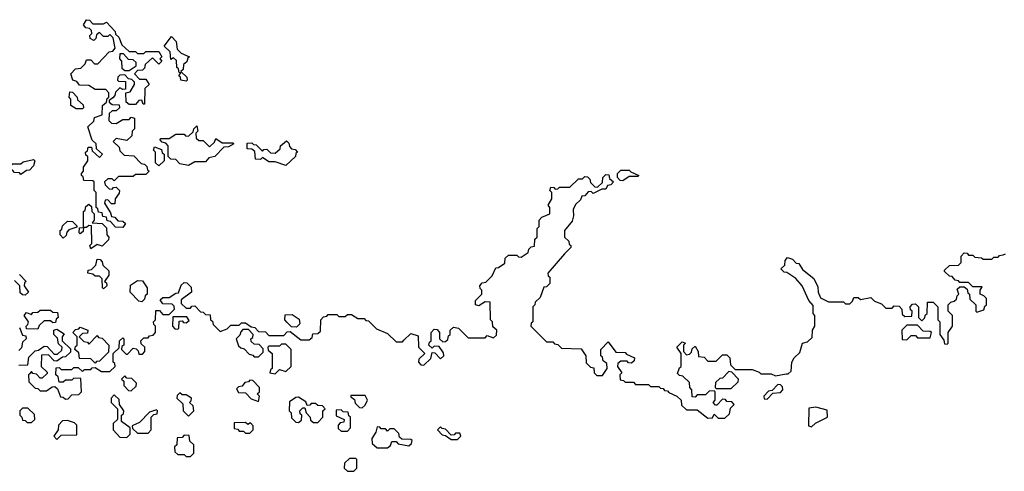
# Model space of a CAD drawing. Extents: x 2776963 to 2884430, y 684484 to 829250.
# Tile 161 of 256: x 2816119 to 2820764, y 785790 to 787920. Entities that reach past the tile are written whole.
import ezdxf

# ---------------------------------------------------------------- set-up
doc = ezdxf.new("R2010")
doc.units = 0

msp = doc.modelspace()

# ---------------------------------------------------------------- linework, layer by layer
at = {"layer": '0CON20XD'}
for points in [[(2816605, 786940), (2816571.7, 786941.7), (2816548.3, 786968.3), (2816531.7, 786971.7), (2816528.3, 786988.3), (2816511.7, 786991.7), (2816508.3, 787008.3), (2816491.7, 787011.7), (2816488.3, 787028.3), (2816480, 787035), (2816480, 787105), (2816470, 787115), (2816470, 787155), (2816465, 787160), (2816421.7, 787161.7), (2816418.3, 787178.3), (2816410, 787185), (2816410, 787195), (2816420, 787205), (2816420, 787225), (2816440, 787255), (2816440, 787275), (2816431.7, 787281.7), (2816430, 787295), (2816438.3, 787301.7), (2816441.7, 787318.3), (2816458.3, 787318.3), (2816461.7, 787301.7), (2816495, 787270), (2816510, 787285), (2816481.7, 787311.7), (2816480, 787335), (2816461.7, 787351.7), (2816440, 787415), (2816468.3, 787441.7), (2816471.7, 787458.3), (2816508.3, 787471.7), (2816510, 787515), (2816528.3, 787531.7), (2816531.7, 787548.3), (2816540, 787555), (2816540, 787575), (2816525, 787590), (2816475, 787590), (2816445, 787610), (2816401.7, 787611.7), (2816388.3, 787628.3), (2816370, 787635), (2816360, 787665), (2816381.7, 787688.3), (2816408.3, 787691.7), (2816428.3, 787711.7), (2816435, 787730), (2816455, 787730), (2816471.7, 787711.7), (2816488.3, 787711.7), (2816541.7, 787768.3), (2816558.3, 787771.7), (2816570, 787785), (2816560, 787835), (2816545, 787850), (2816535, 787840), (2816515, 787840), (2816495, 787860), (2816481.7, 787848.3), (2816478.3, 787831.7), (2816468.3, 787821.7), (2816451.7, 787831.7), (2816450, 787845), (2816460, 787855), (2816458.3, 787868.3), (2816448.3, 787878.3), (2816431.7, 787881.7), (2816420, 787895), (2816435, 787920), (2816448.3, 787918.3), (2816465, 787900), (2816515, 787900), (2816528.3, 787908.3), (2816570, 787865), (2816571.7, 787851.7), (2816587, 787837), (2816601.7, 787801.7), (2816635, 787770), (2816665, 787770), (2816675, 787760), (2816705, 787760), (2816715, 787770), (2816775, 787770), (2816790, 787745), (2816780, 787735), (2816790, 787725), (2816775, 787710), (2816745, 787740), (2816711.7, 787708.3), (2816708.3, 787691.7), (2816698.3, 787681.7), (2816675, 787680), (2816660, 787665), (2816685, 787640), (2816715, 787640), (2816730, 787615), (2816710, 787595), (2816708.3, 787521.7), (2816701.7, 787521.7), (2816695, 787540), (2816681.7, 787538.3), (2816665, 787520), (2816635, 787520), (2816621.7, 787531.7), (2816620, 787575), (2816640, 787580), (2816660, 787615), (2816660, 787625), (2816648.3, 787638.3), (2816631.7, 787641.7), (2816615, 787660), (2816591.7, 787658.3), (2816581.7, 787648.3), (2816580, 787635), (2816585, 787630), (2816618.3, 787628.3), (2816618.3, 787591.7), (2816605, 787590), (2816591.7, 787598.3), (2816571.7, 787578.3), (2816568.3, 787561.7), (2816558.3, 787551.7), (2816541.7, 787538.3), (2816541.7, 787531.7), (2816555, 787520), (2816588.3, 787518.3), (2816590, 787505), (2816575, 787490), (2816555, 787490), (2816541.7, 787478.3), (2816540, 787445), (2816551.7, 787431.7), (2816575, 787430), (2816605, 787450), (2816635, 787450), (2816645, 787460), (2816660, 787455), (2816660, 787405), (2816650, 787395), (2816648.3, 787371.7), (2816625, 787350), (2816575, 787360), (2816560, 787345), (2816588.3, 787318.3), (2816591.7, 787301.7), (2816611.7, 787281.7), (2816658.3, 787278.3), (2816691.7, 787241.7), (2816708.3, 787238.3), (2816718.3, 787228.3), (2816721.7, 787211.7), (2816730, 787205), (2816715, 787190), (2816665, 787190), (2816655, 787180), (2816585, 787180), (2816565, 787160), (2816555, 787170), (2816535, 787170), (2816520, 787155), (2816521.7, 787141.7), (2816541.7, 787121.7), (2816555, 787120), (2816561.7, 787128.3), (2816575, 787130), (2816590, 787115), (2816588.3, 787101.7), (2816570, 787075), (2816568.3, 787051.7), (2816551.7, 787051.7), (2816535, 787070), (2816521.7, 787068.3), (2816520, 787055), (2816548.3, 787008.3), (2816551.7, 786991.7), (2816568.3, 786988.3), (2816581.7, 786971.7), (2816605, 786970), (2816618.3, 786958.3), (2816605, 786940)], [(2816905, 787630), (2816880, 787635), (2816878.3, 787648.3), (2816870, 787655), (2816880, 787670), (2816871.7, 787671.7), (2816868.3, 787688.3), (2816860, 787695), (2816858.3, 787728.3), (2816845, 787740), (2816831.7, 787731.7), (2816828.3, 787768.3), (2816800, 787795), (2816835, 787840), (2816857, 787817), (2816861.7, 787781.7), (2816881.7, 787761.7), (2816920, 787745), (2816911.7, 787738.3), (2816908.3, 787721.7), (2816891.7, 787708.3), (2816890, 787685), (2816880, 787675), (2816908.3, 787648.3), (2816910, 787635), (2816905, 787630)], [(2816635, 787680), (2816668.3, 787701.7), (2816668.3, 787718.3), (2816655, 787730), (2816631.7, 787731.7), (2816608.3, 787758.3), (2816591.7, 787758.3), (2816590, 787735), (2816600, 787725), (2816601.7, 787691.7), (2816615, 787680), (2816635, 787680)], [(2816415, 787500), (2816385, 787500), (2816360, 787515), (2816360, 787545), (2816352.5, 787555), (2816355, 787580), (2816368.3, 787578.3), (2816390, 787555), (2816391.7, 787541.7), (2816418.3, 787518.3), (2816420, 787505), (2816415, 787500)], [(2816915, 787232.5), (2816875, 787240), (2816855, 787260), (2816831.7, 787261.7), (2816820, 787275), (2816820, 787325), (2816808.3, 787338.3), (2816791.7, 787341.7), (2816780, 787355), (2816785, 787360), (2816825, 787360), (2816855, 787380), (2816895, 787380), (2816901.7, 787371.7), (2816915, 787370), (2816938.3, 787391.7), (2816940, 787405), (2816955, 787420), (2816960, 787395), (2816950, 787385), (2816951.7, 787361.7), (2816965, 787350), (2816985, 787350), (2817015, 787320), (2817038.3, 787341.7), (2817045, 787360), (2817075, 787340), (2817125, 787340), (2817130, 787335), (2817105, 787320), (2817081.7, 787318.3), (2817040, 787275), (2817011.7, 787268.3), (2816995, 787250), (2816945, 787250), (2816915, 787232.5)], [(2817375, 787232.5), (2817325, 787250), (2817295, 787250), (2817265, 787270), (2817255, 787260), (2817231.7, 787261.7), (2817228.3, 787298.3), (2817215, 787310), (2817191.7, 787311.7), (2817191.7, 787338.3), (2817215, 787340), (2817221.7, 787331.7), (2817235, 787330), (2817265, 787300), (2817271.7, 787308.3), (2817285, 787310), (2817301.7, 787291.7), (2817325, 787290), (2817348.3, 787311.7), (2817350, 787325), (2817378.3, 787348.3), (2817388.3, 787338.3), (2817391.7, 787321.7), (2817401.7, 787311.7), (2817418.3, 787308.3), (2817430, 787295), (2817421.7, 787288.3), (2817420, 787275), (2817375, 787232.5)], [(2816775, 787230), (2816760, 787245), (2816760, 787295), (2816750, 787305), (2816755, 787320), (2816788.3, 787308.3), (2816791.7, 787291.7), (2816800, 787285), (2816800, 787255), (2816775, 787230)], [(2816125, 787190), (2816118.3, 787198.3), (2816095, 787200), (2816085, 787210), (2816065, 787210), (2816055, 787200), (2816025, 787200), (2815991.7, 787231.7), (2815988.3, 787248.3), (2815980, 787255), (2815995, 787270), (2816001.7, 787261.7), (2816045, 787247.5), (2816061.7, 787231.7), (2816075, 787230), (2816085, 787240), (2816125, 787240), (2816135, 787250), (2816185, 787260), (2816190, 787255), (2816185, 787230), (2816165, 787210), (2816151.7, 787208.3), (2816125, 787190)], [(2816165, 786250), (2816160, 786245), (2816161.7, 786211.7), (2816191.7, 786181.7), (2816205, 786180), (2816215, 786170), (2816245, 786170), (2816271.7, 786188.3), (2816285, 786190), (2816298.3, 786178.3), (2816311.7, 786141.7), (2816325, 786140), (2816335, 786130), (2816348.3, 786131.7), (2816365, 786150), (2816398.3, 786151.7), (2816410, 786165), (2816408.3, 786228.3), (2816375, 786230), (2816365, 786220), (2816335, 786220), (2816325, 786210), (2816305, 786210), (2816300, 786235), (2816290, 786245), (2816291.7, 786278.3), (2816305, 786280), (2816315, 786270), (2816365, 786270), (2816375, 786280), (2816395, 786280), (2816415, 786260), (2816425, 786270), (2816455, 786270), (2816461.7, 786278.3), (2816475, 786280), (2816505, 786260), (2816545, 786260), (2816570, 786285), (2816568.3, 786298.3), (2816560, 786305), (2816560, 786345), (2816588.3, 786371.7), (2816590, 786405), (2816605, 786420), (2816610, 786415), (2816610, 786385), (2816601.7, 786378.3), (2816600, 786365), (2816621.7, 786341.7), (2816628.3, 786341.7), (2816655, 786370), (2816668.3, 786368.3), (2816678.3, 786358.3), (2816681.7, 786341.7), (2816698.3, 786341.7), (2816710, 786355), (2816710, 786375), (2816691.7, 786391.7), (2816690, 786405), (2816705, 786420), (2816725, 786420), (2816731.7, 786428.3), (2816748.3, 786431.7), (2816760, 786445), (2816760, 786475), (2816751.7, 786481.7), (2816750, 786495), (2816760, 786505), (2816761.7, 786548.3), (2816778.3, 786548.3), (2816795, 786530), (2816825, 786530), (2816850, 786555), (2816848.3, 786568.3), (2816838.3, 786578.3), (2816795, 786580), (2816781.7, 786598.3), (2816795, 786610), (2816825, 786610), (2816855, 786630), (2816868.3, 786631.7), (2816881.7, 786668.3), (2816895, 786680), (2816908.3, 786678.3), (2816928.3, 786658.3), (2816930, 786635), (2816881.7, 786598.3), (2816881.7, 786581.7), (2816905, 786560), (2816925, 786560), (2816931.7, 786568.3), (2816945, 786570), (2816971.7, 786541.7), (2816985, 786540), (2816995, 786530), (2817018.3, 786528.3), (2817020, 786505), (2817028.3, 786498.3), (2817031.7, 786481.7), (2817065, 786450), (2817098.3, 786461.7), (2817115, 786480), (2817155, 786480), (2817165, 786490), (2817185, 786490), (2817211.7, 786471.7), (2817228.3, 786468.3), (2817245, 786450), (2817278.3, 786448.3), (2817295, 786430), (2817365, 786430), (2817381.7, 786448.3), (2817395, 786450), (2817445, 786410), (2817485, 786410), (2817498.3, 786421.7), (2817501.7, 786438.3), (2817525, 786440), (2817538.3, 786451.7), (2817540, 786505), (2817551.7, 786518.3), (2817568.3, 786521.7), (2817575, 786530), (2817615, 786530), (2817625, 786520), (2817655, 786520), (2817665, 786530), (2817685, 786530), (2817715, 786510), (2817745, 786510), (2817751.7, 786501.7), (2817765, 786500), (2817801.7, 786461.7), (2817855, 786440), (2817895, 786400), (2817925, 786400), (2817931.7, 786408.3), (2817965, 786440), (2817998.3, 786428.3), (2818000, 786375), (2818030, 786345), (2818001.7, 786318.3), (2818000, 786305), (2818011.7, 786291.7), (2818025, 786290), (2818058.3, 786321.7), (2818065, 786350), (2818078.3, 786348.3), (2818105, 786320), (2818120, 786335), (2818118.3, 786348.3), (2818098.3, 786378.3), (2818075, 786380), (2818065, 786370), (2818050, 786385), (2818051.7, 786398.3), (2818060, 786405), (2818060, 786445), (2818075, 786460), (2818088.3, 786458.3), (2818100, 786445), (2818100, 786415), (2818115, 786400), (2818128.3, 786401.7), (2818138.3, 786411.7), (2818141.7, 786428.3), (2818150, 786435), (2818150, 786455), (2818165, 786470), (2818190, 786465), (2818235, 786420), (2818315, 786420), (2818325, 786430), (2818355, 786420), (2818368.3, 786431.7), (2818370, 786455), (2818351.7, 786471.7), (2818350, 786495), (2818340, 786505), (2818338.3, 786588.3), (2818315, 786590), (2818285, 786570), (2818270, 786575), (2818270, 786595), (2818300, 786625), (2818300, 786645), (2818291.7, 786651.7), (2818290, 786665), (2818301.7, 786678.3), (2818318.3, 786681.7), (2818348.3, 786711.7), (2818365, 786750), (2818378.3, 786751.7), (2818408.3, 786771.7), (2818410, 786795), (2818425, 786810), (2818465, 786810), (2818471.7, 786801.7), (2818485, 786800), (2818518.3, 786821.7), (2818521.7, 786838.3), (2818531.7, 786848.3), (2818548.3, 786851.7), (2818550, 786885), (2818560, 786895), (2818560, 786935), (2818570, 786945), (2818570, 786975), (2818581.7, 786988.3), (2818620, 787005), (2818620, 787035), (2818612.5, 787045), (2818630, 787075), (2818630, 787105), (2818620, 787115), (2818625, 787130), (2818638.3, 787128.3), (2818645, 787120), (2818658.3, 787121.7), (2818665, 787130), (2818715, 787130), (2818755, 787170), (2818775, 787170), (2818785, 787180), (2818798.3, 787178.3), (2818808.3, 787168.3), (2818811.7, 787151.7), (2818831.7, 787131.7), (2818845, 787130), (2818868.3, 787151.7), (2818870, 787175), (2818885, 787190), (2818898.3, 787188.3), (2818901.7, 787171.7), (2818920, 787155), (2818908.3, 787141.7), (2818891.7, 787138.3), (2818885, 787120), (2818865, 787120), (2818825, 787100), (2818815, 787110), (2818801.7, 787108.3), (2818785, 787090), (2818771.7, 787088.3), (2818765, 787070), (2818741.7, 787048.3), (2818730, 787025), (2818732.5, 786995), (2818725, 786970), (2818690, 786925), (2818690, 786895), (2818710, 786875), (2818711.7, 786861.7), (2818720, 786855), (2818720, 786845), (2818690, 786815), (2818610, 786725), (2818611.7, 786711.7), (2818620, 786705), (2818620, 786675), (2818605, 786660), (2818591.7, 786658.3), (2818575, 786610), (2818551.7, 786588.3), (2818550, 786575), (2818540, 786565), (2818540, 786495), (2818531.7, 786488.3), (2818530, 786475), (2818605, 786400), (2818635, 786400), (2818641.7, 786391.7), (2818658.3, 786388.3), (2818675, 786370), (2818768.3, 786368.3), (2818790, 786335), (2818791.7, 786301.7), (2818811.7, 786281.7), (2818828.3, 786278.3), (2818830, 786255), (2818841.7, 786241.7), (2818868.3, 786241.7), (2818890, 786275), (2818888.3, 786298.3), (2818871.7, 786311.7), (2818868.3, 786328.3), (2818860, 786335), (2818860, 786365), (2818895, 786400), (2818931.7, 786351.7), (2818975, 786350), (2818981.7, 786341.7), (2819020, 786325), (2819018.3, 786311.7), (2819005, 786300), (2818991.7, 786301.7), (2818985, 786310), (2818955, 786310), (2818941.7, 786298.3), (2818940, 786285), (2818960, 786255), (2818950, 786245), (2818951.7, 786221.7), (2818968.3, 786218.3), (2818975, 786210), (2819015, 786210), (2819025, 786200), (2819085, 786200), (2819095, 786190), (2819135, 786190), (2819141.7, 786181.7), (2819155, 786180), (2819161.7, 786171.7), (2819175, 786170), (2819181.7, 786161.7), (2819220, 786145), (2819240, 786125), (2819241.7, 786101.7), (2819265, 786080), (2819315, 786080), (2819365, 786040), (2819388.3, 786041.7), (2819395, 786060), (2819415, 786040), (2819445, 786040), (2819468.3, 786061.7), (2819471.7, 786088.3), (2819490, 786105), (2819478.3, 786118.3), (2819455, 786120), (2819448.3, 786128.3), (2819435, 786130), (2819408.3, 786101.7), (2819401.7, 786101.7), (2819390, 786115), (2819400, 786125), (2819400, 786165), (2819395, 786170), (2819371.7, 786168.3), (2819355, 786150), (2819315, 786150), (2819305, 786140), (2819291.7, 786141.7), (2819290, 786175), (2819280, 786185), (2819278.3, 786208.3), (2819248.3, 786238.3), (2819231.7, 786241.7), (2819221.7, 786251.7), (2819231.7, 786278.3), (2819240, 786285), (2819240, 786345), (2819220, 786375), (2819245, 786400), (2819260, 786395), (2819250, 786385), (2819250, 786355), (2819265, 786340), (2819278.3, 786341.7), (2819288.3, 786351.7), (2819291.7, 786368.3), (2819305, 786380), (2819320, 786355), (2819321.7, 786331.7), (2819348.3, 786328.3), (2819365, 786310), (2819405, 786310), (2819435, 786340), (2819455, 786340), (2819470, 786325), (2819471.7, 786291.7), (2819495, 786270), (2819575, 786270), (2819608.3, 786258.3), (2819615, 786250), (2819665, 786250), (2819685, 786240), (2819735, 786250)], [(2818965, 787160), (2818951.7, 787161.7), (2818940, 787175), (2818940, 787195), (2818955, 787210), (2818995, 787210), (2819001.7, 787201.7), (2819040, 787185), (2819035, 787180), (2818995, 787180), (2818965, 787160)], [(2816455, 786840), (2816450, 786855), (2816460, 786865), (2816458.3, 786948.3), (2816445, 786950), (2816435, 786940), (2816420, 786940), (2816418.3, 786921.7), (2816405, 786910), (2816400, 786915), (2816401.7, 786938.3), (2816420, 786940), (2816420, 787015), (2816428.3, 787021.7), (2816431.7, 787038.3), (2816445, 787050), (2816458.3, 787038.3), (2816460, 787015), (2816470, 787005), (2816470, 786975), (2816461.7, 786961.7), (2816508.3, 786958.3), (2816528.3, 786938.3), (2816530, 786905), (2816540, 786895), (2816538.3, 786881.7), (2816508.3, 786851.7), (2816485, 786860), (2816455, 786840)], [(2816325, 786890), (2816310, 786905), (2816310, 786925), (2816318.3, 786931.7), (2816321.7, 786948.3), (2816345, 786970), (2816368.3, 786968.3), (2816388.3, 786948.3), (2816388.3, 786941.7), (2816351.7, 786928.3), (2816341.7, 786918.3), (2816338.3, 786901.7), (2816325, 786890)], [(2819735, 786250), (2819745, 786250), (2819758.3, 786261.7), (2819762.5, 786305), (2819772.5, 786325), (2819800, 786350), (2819812.5, 786395), (2819835, 786400), (2819858.3, 786421.7), (2819860, 786455), (2819870, 786475), (2819870, 786525), (2819862.5, 786535), (2819861.7, 786571.7), (2819842.5, 786595), (2819810, 786665), (2819780, 786700), (2819738.3, 786728.3), (2819725, 786730), (2819710, 786745), (2819728.3, 786761.7), (2819730, 786785), (2819741.7, 786798.3), (2819765, 786790), (2819781.7, 786771.7), (2819795, 786770), (2819811.7, 786741.7), (2819865, 786700), (2819885, 786660), (2819886.2, 786635), (2819897.5, 786607.5), (2819935, 786590), (2820005, 786590), (2820015, 786580), (2820035, 786580), (2820048.3, 786591.7), (2820055, 786610), (2820075, 786610), (2820085, 786600), (2820135, 786610), (2820151.7, 786591.7), (2820185, 786580), (2820205, 786560), (2820235, 786560), (2820245, 786570), (2820268.3, 786568.3), (2820280, 786555), (2820281.7, 786531.7), (2820295, 786520), (2820328.3, 786521.7), (2820330, 786545), (2820321.7, 786551.7), (2820320, 786565), (2820331.7, 786578.3), (2820345, 786580), (2820360, 786565), (2820360, 786515), (2820375, 786500), (2820388.3, 786511.7), (2820391.7, 786528.3), (2820400, 786535), (2820401.7, 786588.3), (2820428.3, 786588.3), (2820450, 786565), (2820450, 786505), (2820460, 786495), (2820460, 786435), (2820478.3, 786408.3), (2820481.7, 786391.7), (2820495, 786390), (2820500, 786395), (2820500, 786445), (2820520, 786475), (2820520, 786525), (2820500, 786545), (2820500, 786575), (2820511.7, 786588.3), (2820528.3, 786591.7), (2820538.3, 786601.7), (2820541.7, 786618.3), (2820550, 786625), (2820541.7, 786648.3), (2820555, 786660), (2820575, 786660), (2820588.3, 786648.3), (2820591.7, 786631.7), (2820600, 786625), (2820601.7, 786601.7), (2820630, 786575), (2820630, 786545), (2820635, 786540), (2820668.3, 786551.7), (2820671.7, 786568.3), (2820680, 786575), (2820680, 786605), (2820668.3, 786618.3), (2820650, 786625), (2820650, 786645), (2820660, 786660), (2820615, 786660), (2820595, 786680), (2820555, 786680), (2820548.3, 786688.3), (2820531.7, 786691.7), (2820518.3, 786708.3), (2820505, 786710), (2820481.7, 786731.7), (2820481.7, 786738.3), (2820505, 786760), (2820548.3, 786761.7), (2820560, 786775), (2820560, 786805), (2820575, 786820), (2820588.3, 786818.3), (2820595, 786810), (2820615, 786810), (2820625, 786800), (2820657, 786797), (2820665, 786790), (2820705, 786790), (2820715, 786800), (2820735, 786800), (2820741.7, 786808.3), (2820758.3, 786811.7), (2820770, 786815)], [(2816515, 786650), (2816510, 786655), (2816508.3, 786698.3), (2816495, 786710), (2816475, 786710), (2816465, 786720), (2816440, 786725), (2816441.7, 786738.3), (2816458.3, 786741.7), (2816478.3, 786761.7), (2816485, 786790), (2816498.3, 786788.3), (2816508.3, 786778.3), (2816511.7, 786761.7), (2816540, 786735), (2816540, 786715), (2816520, 786685), (2816528.3, 786678.3), (2816530, 786665), (2816515, 786650)], [(2816118.3, 786718.3), (2816150, 786685), (2816141.7, 786678.3), (2816140, 786665), (2816160, 786635), (2816145, 786620), (2816131.7, 786621.7), (2816121.7, 786631.7), (2816120, 786665), (2816095, 786690)], [(2816695, 786590), (2816681.7, 786591.7), (2816640, 786635), (2816641.7, 786668.3), (2816675, 786690), (2816698.3, 786688.3), (2816720, 786655), (2816720, 786625), (2816711.7, 786618.3), (2816708.3, 786601.7), (2816695, 786590)], [(2816205, 786460), (2816151.7, 786461.7), (2816150, 786475), (2816158.3, 786481.7), (2816160, 786495), (2816140, 786525), (2816151.7, 786538.3), (2816175, 786530), (2816181.7, 786538.3), (2816205, 786540), (2816215, 786550), (2816265, 786550), (2816275, 786540), (2816298.3, 786538.3), (2816300, 786515), (2816291.7, 786508.3), (2816288.3, 786491.7), (2816275, 786490), (2816265, 786500), (2816235, 786500), (2816211.7, 786478.3), (2816205, 786460)], [(2816865, 786460), (2816870, 786465), (2816871.7, 786498.3), (2816885, 786500), (2816891.7, 786491.7), (2816905, 786490), (2816918.3, 786501.7), (2816908.3, 786518.3), (2816841.7, 786518.3), (2816840, 786475), (2816851.7, 786461.7), (2816865, 786460)], [(2817425, 786470), (2817401.7, 786471.7), (2817381.7, 786491.7), (2817370, 786505), (2817371.7, 786528.3), (2817405, 786530), (2817438.3, 786508.3), (2817440, 786485), (2817425, 786470)], [(2816118.3, 786468.3), (2816131.7, 786431.7), (2816148.3, 786428.3), (2816150, 786415), (2816131.7, 786398.3), (2816128.3, 786371.7), (2816115, 786360)], [(2816115, 786290), (2816158.3, 786291.7), (2816161.7, 786328.3), (2816191.7, 786358.3), (2816208.3, 786361.7), (2816235, 786380), (2816248.3, 786378.3), (2816281.7, 786341.7), (2816298.3, 786341.7), (2816318.3, 786361.7), (2816320, 786375), (2816301.7, 786391.7), (2816298.3, 786418.3), (2816280, 786435), (2816280, 786455), (2816295, 786460), (2816328.3, 786438.3), (2816320, 786425), (2816320, 786405), (2816358.3, 786368.3), (2816358.3, 786351.7), (2816335, 786330), (2816321.7, 786328.3), (2816295, 786310), (2816281.7, 786311.7), (2816255, 786340), (2816221.7, 786338.3), (2816220, 786285), (2816248.3, 786258.3), (2816248.3, 786251.7), (2816225, 786230), (2816215, 786230), (2816198.3, 786248.3), (2816181.7, 786251.7), (2816175, 786260), (2816165, 786250)], [(2816475, 786300), (2816455, 786320), (2816401.7, 786321.7), (2816398.3, 786348.3), (2816380, 786365), (2816381.7, 786378.3), (2816390, 786385), (2816390, 786425), (2816370, 786445), (2816381.7, 786458.3), (2816398.3, 786461.7), (2816405, 786470), (2816440, 786455), (2816438.3, 786441.7), (2816415, 786440), (2816400, 786425), (2816421.7, 786401.7), (2816438.3, 786398.3), (2816445, 786390), (2816485, 786430), (2816491.7, 786421.7), (2816508.3, 786418.3), (2816540, 786385), (2816538.3, 786351.7), (2816495, 786310), (2816481.7, 786308.3), (2816475, 786300)], [(2817245, 786330), (2817268.3, 786351.7), (2817268.3, 786368.3), (2817248.3, 786388.3), (2817225, 786390), (2817211.7, 786401.7), (2817210, 786415), (2817218.3, 786421.7), (2817220, 786435), (2817198.3, 786458.3), (2817171.7, 786458.3), (2817161.7, 786448.3), (2817158.3, 786431.7), (2817140, 786415), (2817151.7, 786381.7), (2817161.7, 786371.7), (2817178.3, 786368.3), (2817201.7, 786341.7), (2817218.3, 786338.3), (2817225, 786330), (2817245, 786330)], [(2820305, 786410), (2820325, 786430), (2820345, 786430), (2820355, 786420), (2820415, 786420), (2820420, 786445), (2820415, 786450), (2820381.7, 786451.7), (2820355, 786480), (2820305, 786480), (2820280, 786455), (2820281.7, 786411.7), (2820305, 786410)], [(2817325, 786250), (2817345, 786270), (2817375, 786260), (2817400, 786285), (2817400, 786365), (2817375, 786390), (2817355, 786390), (2817345, 786380), (2817295, 786380), (2817290, 786375), (2817291.7, 786361.7), (2817310, 786345), (2817310, 786275), (2817301.7, 786268.3), (2817300, 786255), (2817325, 786250)], [(2819475, 786180), (2819508.3, 786211.7), (2819510, 786225), (2819478.3, 786258.3), (2819465, 786260), (2819435, 786230), (2819421.7, 786228.3), (2819401.7, 786208.3), (2819400, 786185), (2819405, 786180), (2819475, 786180)], [(2816645, 786170), (2816668.3, 786191.7), (2816670, 786205), (2816648.3, 786228.3), (2816625, 786230), (2816615, 786240), (2816600, 786225), (2816610, 786215), (2816610, 786195), (2816631.7, 786171.7), (2816645, 786170)], [(2817245, 786120), (2817250, 786145), (2817240, 786155), (2817250, 786165), (2817250, 786185), (2817218.3, 786218.3), (2817205, 786220), (2817198.3, 786211.7), (2817181.7, 786208.3), (2817168.3, 786191.7), (2817151.7, 786188.3), (2817141.7, 786178.3), (2817151.7, 786161.7), (2817185, 786160), (2817211.7, 786131.7), (2817245, 786120)], [(2819645, 786130), (2819671.7, 786158.3), (2819708.3, 786161.7), (2819720, 786175), (2819718.3, 786188.3), (2819708.3, 786198.3), (2819695, 786200), (2819668.3, 786171.7), (2819651.7, 786168.3), (2819630, 786145), (2819631.7, 786131.7), (2819645, 786130)], [(2816625, 785950), (2816640, 785965), (2816640, 785995), (2816600, 786025), (2816600, 786055), (2816608.3, 786061.7), (2816610, 786075), (2816590, 786105), (2816588.3, 786128.3), (2816565, 786150), (2816550, 786135), (2816550, 786115), (2816580, 786085), (2816580, 786035), (2816560, 786015), (2816560, 785985), (2816591.7, 785951.7), (2816625, 785950)], [(2816915, 786050), (2816940, 786075), (2816938.3, 786098.3), (2816920, 786115), (2816928.3, 786121.7), (2816930, 786135), (2816905, 786150), (2816885, 786150), (2816875, 786160), (2816861.7, 786148.3), (2816860, 786135), (2816888.3, 786108.3), (2816890, 786075), (2816915, 786050)], [(2817525, 786020), (2817550, 786045), (2817550, 786075), (2817560, 786085), (2817548.3, 786098.3), (2817525, 786100), (2817515, 786110), (2817495, 786110), (2817488.3, 786101.7), (2817475, 786100), (2817468.3, 786118.3), (2817435, 786140), (2817421.7, 786138.3), (2817391.7, 786118.3), (2817390, 786075), (2817400, 786065), (2817401.7, 786041.7), (2817421.7, 786021.7), (2817435, 786020), (2817448.3, 786031.7), (2817450, 786055), (2817441.7, 786061.7), (2817440, 786075), (2817455, 786090), (2817465, 786090), (2817470, 786065), (2817490, 786045), (2817491.7, 786031.7), (2817505, 786020), (2817525, 786020)], [(2817735, 786090), (2817748.3, 786101.7), (2817760, 786125), (2817748.3, 786148.3), (2817681.7, 786148.3), (2817681.7, 786141.7), (2817698.3, 786128.3), (2817701.7, 786111.7), (2817721.7, 786091.7), (2817735, 786090)], [(2816175, 786020), (2816190, 786035), (2816188.3, 786058.3), (2816158.3, 786088.3), (2816131.7, 786088.3), (2816120, 786075), (2816120, 786055), (2816130, 786045), (2816131.7, 786031.7), (2816145, 786030), (2816155, 786020), (2816175, 786020)], [(2816725, 785970), (2816740, 785985), (2816740, 786045), (2816751.7, 786058.3), (2816768.3, 786061.7), (2816770, 786075), (2816765, 786080), (2816731.7, 786068.3), (2816685, 786020), (2816650, 786005), (2816651.7, 785991.7), (2816675, 785970), (2816725, 785970)], [(2817665, 785980), (2817680, 785995), (2817680, 786045), (2817671.7, 786051.7), (2817668.3, 786068.3), (2817645, 786070), (2817635, 786080), (2817611.7, 786078.3), (2817611.7, 786051.7), (2817650, 786035), (2817648.3, 786021.7), (2817631.7, 786018.3), (2817621.7, 786008.3), (2817621.7, 785991.7), (2817635, 785980), (2817665, 785980)], [(2819855, 786000), (2819873, 786017), (2819930, 786045), (2819928.3, 786078.3), (2819875, 786092.5), (2819841.7, 786088.3), (2819840, 786005), (2819855, 786000)], [(2816295, 785940), (2816315, 785960), (2816388.3, 785961.7), (2816388.3, 786008.3), (2816378.3, 786018.3), (2816345, 786030), (2816321.7, 786028.3), (2816301.7, 786008.3), (2816300, 785985), (2816280, 785955), (2816295, 785940)], [(2817205, 785970), (2817220, 785985), (2817220, 786005), (2817208.3, 786018.3), (2817195, 786010), (2817185, 786020), (2817131.7, 786018.3), (2817131.7, 785991.7), (2817148.3, 785988.3), (2817155, 785980), (2817175, 785980), (2817185, 785970), (2817205, 785970)], [(2817855, 785900), (2817868.3, 785911.7), (2817875, 785930), (2817895, 785930), (2817905, 785920), (2817955, 785910), (2817968.3, 785921.7), (2817970, 785935), (2817965, 785940), (2817921.7, 785941.7), (2817911.7, 785951.7), (2817908.3, 785968.3), (2817885, 785990), (2817865, 785990), (2817855, 785980), (2817845, 785990), (2817825, 785990), (2817818.3, 785998.3), (2817805, 786000), (2817800, 785975), (2817780, 785945), (2817781.7, 785921.7), (2817805, 785900), (2817855, 785900)], [(2818185, 785940), (2818200, 785955), (2818195, 785970), (2818175, 785970), (2818168.3, 785961.7), (2818155, 785960), (2818128.3, 785988.3), (2818111.7, 785991.7), (2818105, 786000), (2818090, 785985), (2818111.7, 785961.7), (2818128.3, 785958.3), (2818155, 785940), (2818185, 785940)], [(2816925, 785860), (2816940, 785875), (2816940, 785915), (2816921.7, 785931.7), (2816918.3, 785958.3), (2816895, 785960), (2816885, 785950), (2816861.7, 785948.3), (2816860, 785915), (2816850, 785905), (2816851.7, 785881.7), (2816865, 785870), (2816895, 785870), (2816905, 785860), (2816925, 785860)], [(2817695, 785790), (2817710, 785805), (2817710, 785845), (2817705, 785850), (2817675, 785850), (2817651.7, 785828.3), (2817650, 785805), (2817665, 785790), (2817695, 785790)]]:
    msp.add_lwpolyline(points, dxfattribs=at)

doc.saveas('drawing.dxf')
